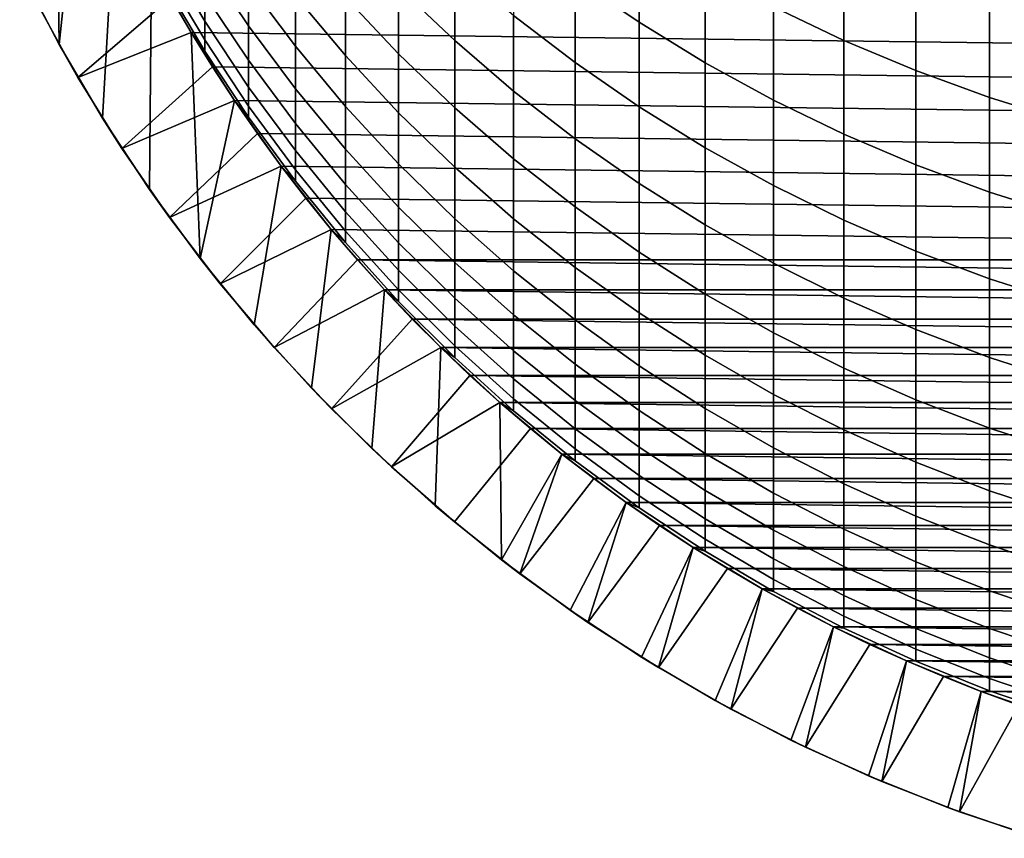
# Model space of a CAD drawing. Header units: metres. Extents: x -29 to 117, y -464 to 29.
# Tile 1 of 256: x -12.57 to -4.39, y -463.42 to -456.62. Entities that reach past the tile are written whole.
import ezdxf

# ---------------------------------------------------------------- set-up
doc = ezdxf.new("R2010")
doc.units = ezdxf.units.M
doc.layers.add('solid_24_501_056_XXX', color=7, linetype='CONTINUOUS')

msp = doc.modelspace()

# ---------------------------------------------------------------- linework, layer by layer
at = {"layer": 'solid_24_501_056_XXX'}
for points in [[(-12.569283, -456.202271, 283.947754), (-12.240947, -456.830872, 283.947754), (-12.278331, -454.307953, 283.947754), (-12.481971, -453.670044, 283.947754)], [(-12.240947, -456.830872, 283.947754), (-12.042194, -454.934296, 283.947754), (-12.278331, -454.307953, 283.947754)], [(-12.240947, -456.830872, 283.947754), (-11.880907, -457.442474, 283.947754), (-11.774165, -455.547607, 283.947754), (-12.042194, -454.934296, 283.947754)], [(-11.880907, -457.442474, 283.947754), (-11.490692, -458.034546, 283.947754), (-11.474787, -456.146576, 283.947754), (-11.774165, -455.547607, 283.947754)], [(-7.957378, -456.283875, 310.375183), (-7.426487, -456.645264, 310.521362), (-7.426487, -455.880829, 312.319885), (-7.957378, -455.52478, 312.161133)], [(-9.422306, -456.352997, 306.319916), (-8.95657, -456.795929, 306.463837), (-8.95657, -456.173828, 308.270172), (-9.422306, -455.736206, 308.110809)], [(-6.308926, -456.517029, 312.603577), (-5.725124, -456.795563, 312.727783), (-5.725124, -455.953583, 314.530243), (-6.308926, -455.679596, 314.396362)], [(-11.032375, -456.132629, 298.613861), (-10.669925, -456.674316, 298.708923), (-10.669925, -456.324463, 300.515778), (-11.032375, -455.786438, 300.401764)], [(-11.366506, -456.071198, 294.948517), (-11.032375, -456.635773, 295.007141), (-11.032375, -456.415863, 296.814941), (-11.366506, -455.853699, 296.736511)], [(-9.863855, -456.436737, 304.373871), (-9.422306, -456.906555, 304.508484), (-9.422306, -456.352997, 306.319916), (-9.863855, -455.888184, 306.168915)], [(-8.467842, -456.588715, 308.421265), (-7.957378, -456.979828, 308.56369), (-7.957378, -456.283875, 310.375183), (-8.467842, -455.89801, 310.219116)], [(-7.426487, -456.645264, 310.521362), (-6.876532, -456.981293, 310.657257), (-6.876532, -456.211853, 312.467499), (-7.426487, -455.880829, 312.319885)], [(-10.669925, -456.324463, 300.515778), (-10.280085, -456.843811, 300.625824), (-10.280085, -456.426575, 302.437439), (-10.669925, -455.911407, 302.309235)], [(-10.280085, -456.426575, 302.437439), (-9.863855, -456.921936, 302.56073), (-9.863855, -456.436737, 304.373871), (-10.280085, -455.946014, 304.233307)], [(-5.725124, -456.795563, 312.727783), (-5.126626, -457.046692, 312.839783), (-5.126626, -456.200623, 314.651001), (-5.725124, -455.953583, 314.530243)], [(-11.366506, -456.2258, 293.153992), (-11.032375, -456.792084, 293.19278), (-11.032375, -456.635773, 295.007141), (-11.366506, -456.071198, 294.948517)], [(-12.085937, -457.102936, 255.525116), (-12.421401, -456.495056, 255.525116), (-11.474858, -456.146393, 254.947769), (-11.313609, -456.440094, 254.947769)], [(-11.490692, -458.034546, 283.947754), (-11.070981, -458.60614, 283.947754), (-11.145067, -456.729126, 283.947754), (-11.474787, -456.146576, 283.947754)], [(11.14504, -456.729218, 254.947769), (-11.313609, -456.440094, 254.947769), (-11.474858, -456.146393, 254.947769), (11.313609, -456.440094, 254.947769)], [(-11.474824, -456.146515, 289.647766), (-11.14509, -456.729126, 289.647766), (-11.032375, -456.884613, 291.374023), (-11.366506, -456.317322, 291.355133)], [(-11.474787, -456.146576, 283.947754), (-11.145067, -456.729126, 283.947754), (-11.14509, -456.729126, 289.647766), (-11.474824, -456.146515, 289.647766)], [(-11.032375, -456.415863, 296.814941), (-10.669925, -456.960541, 296.8909), (-10.669925, -456.674316, 298.708923), (-11.032375, -456.132629, 298.613861)], [(-12.085937, -457.102936, 255.525116), (-12.240947, -456.830872, 283.947754), (-12.569283, -456.202271, 283.947754), (-12.421401, -456.495056, 255.525116)], [(-11.366506, -456.317322, 291.355133), (-11.032375, -456.884613, 291.374023), (-11.032375, -456.792084, 293.19278), (-11.366506, -456.2258, 293.153992)], [(-8.95657, -456.795929, 306.463837), (-8.467842, -457.215881, 306.60025), (-8.467842, -456.588715, 308.421265), (-8.95657, -456.173828, 308.270172)], [(-6.876532, -456.981293, 310.657257), (-6.308926, -457.291046, 310.782532), (-6.308926, -456.517029, 312.603577), (-6.876532, -456.211853, 312.467499)], [(-5.126626, -457.046692, 312.839783), (-4.514968, -457.269836, 312.93927), (-4.514968, -456.420166, 314.75827), (-5.126626, -456.200623, 314.651001)], [(-7.957378, -456.979828, 308.56369), (-7.426487, -457.34613, 308.697083), (-7.426487, -456.645264, 310.521362), (-7.957378, -456.283875, 310.375183)], [(-10.669925, -456.674316, 298.708923), (-10.280085, -457.197205, 298.80069), (-10.280085, -456.843811, 300.625824), (-10.669925, -456.324463, 300.515778)], [(-9.422306, -456.906555, 304.508484), (-8.95657, -457.354279, 304.636749), (-8.95657, -456.795929, 306.463837), (-9.422306, -456.352997, 306.319916)], [(-12.085937, -457.102936, 255.525116), (-11.313609, -456.440094, 254.947769), (-11.14504, -456.729218, 254.947769)], [(10.969079, -457.013855, 254.947769), (-11.14504, -456.729218, 254.947769), (-11.313609, -456.440094, 254.947769), (11.14504, -456.729218, 254.947769)], [(-11.032375, -456.635773, 295.007141), (-10.669925, -457.18277, 295.063965), (-10.669925, -456.960541, 296.8909), (-11.032375, -456.415863, 296.814941)], [(-10.280085, -456.843811, 300.625824), (-9.863855, -457.343201, 300.731628), (-9.863855, -456.921936, 302.56073), (-10.280085, -456.426575, 302.437439)], [(-9.863855, -456.921936, 302.56073), (-9.422306, -457.396179, 302.678741), (-9.422306, -456.906555, 304.508484), (-9.863855, -456.436737, 304.373871)], [(-4.514968, -457.269836, 312.93927), (-3.891721, -457.464417, 313.026031), (-3.891721, -456.611542, 314.851807), (-4.514968, -456.420166, 314.75827)], [(-6.308926, -457.291046, 310.782532), (-5.725124, -457.57373, 310.896881), (-5.725124, -456.795563, 312.727783), (-6.308926, -456.517029, 312.603577)], [(-11.032375, -456.792084, 293.19278), (-10.669925, -457.340759, 293.230347), (-10.669925, -457.18277, 295.063965), (-11.032375, -456.635773, 295.007141)], [(-8.467842, -457.215881, 306.60025), (-7.957378, -457.611755, 306.728882), (-7.957378, -456.979828, 308.56369), (-8.467842, -456.588715, 308.421265)], [(-10.669925, -456.960541, 296.8909), (-10.280085, -457.486328, 296.964264), (-10.280085, -457.197205, 298.80069), (-10.669925, -456.674316, 298.708923)], [(-7.426487, -457.34613, 308.697083), (-6.876532, -457.686707, 308.821106), (-6.876532, -456.981293, 310.657257), (-7.426487, -456.645264, 310.521362)], [(-11.720599, -457.693665, 255.525116), (-12.085937, -457.102936, 255.525116), (-11.14504, -456.729218, 254.947769), (-10.969079, -457.013855, 254.947769)], [(-11.14509, -456.729126, 289.647766), (-10.785801, -457.293976, 289.647766), (-10.669925, -457.434265, 291.392334), (-11.032375, -456.884613, 291.374023)], [(-11.145067, -456.729126, 283.947754), (-10.785849, -457.293884, 283.947754), (-10.785801, -457.293976, 289.647766), (-11.14509, -456.729126, 289.647766)], [(-11.070981, -458.60614, 283.947754), (-10.785849, -457.293884, 283.947754), (-11.145067, -456.729126, 283.947754)], [(10.785798, -457.293976, 254.947769), (-10.969079, -457.013855, 254.947769), (-11.14504, -456.729218, 254.947769), (10.969079, -457.013855, 254.947769)], [(-11.032375, -456.884613, 291.374023), (-10.669925, -457.434265, 291.392334), (-10.669925, -457.340759, 293.230347), (-11.032375, -456.792084, 293.19278)], [(-8.95657, -457.354279, 304.636749), (-8.467842, -457.778748, 304.758362), (-8.467842, -457.215881, 306.60025), (-8.95657, -456.795929, 306.463837)], [(-5.725124, -457.57373, 310.896881), (-5.126626, -457.828674, 311), (-5.126626, -457.046692, 312.839783), (-5.725124, -456.795563, 312.727783)], [(-11.720599, -457.693665, 255.525116), (-11.880907, -457.442474, 283.947754), (-12.240947, -456.830872, 283.947754), (-12.085937, -457.102936, 255.525116)], [(-10.280085, -457.197205, 298.80069), (-9.863855, -457.700012, 298.888916), (-9.863855, -457.343201, 300.731628), (-10.280085, -456.843811, 300.625824)], [(-10.669925, -457.18277, 295.063965), (-10.280085, -457.710815, 295.118805), (-10.280085, -457.486328, 296.964264), (-10.669925, -456.960541, 296.8909)], [(-9.863855, -457.343201, 300.731628), (-9.422306, -457.82132, 300.832947), (-9.422306, -457.396179, 302.678741), (-9.863855, -456.921936, 302.56073)], [(-9.422306, -457.396179, 302.678741), (-8.95657, -457.848145, 302.791229), (-8.95657, -457.354279, 304.636749), (-9.422306, -456.906555, 304.508484)], [(-11.720599, -457.693665, 255.525116), (-10.969079, -457.013855, 254.947769), (-10.785798, -457.293976, 254.947769)], [(10.595473, -457.569122, 254.947769), (-10.785798, -457.293976, 254.947769), (-10.969079, -457.013855, 254.947769), (10.785798, -457.293976, 254.947769)], [(-7.957378, -457.611755, 306.728882), (-7.426487, -457.982513, 306.849335), (-7.426487, -457.34613, 308.697083), (-7.957378, -456.979828, 308.56369)], [(-6.876532, -457.686707, 308.821106), (-6.308926, -458.000641, 308.935425), (-6.308926, -457.291046, 310.782532), (-6.876532, -456.981293, 310.657257)], [(-5.126626, -457.828674, 311), (-4.514968, -458.055176, 311.091583), (-4.514968, -457.269836, 312.93927), (-5.126626, -457.046692, 312.839783)], [(-10.669925, -457.340759, 293.230347), (-10.280085, -457.870392, 293.266632), (-10.280085, -457.710815, 295.118805), (-10.669925, -457.18277, 295.063965)], [(-10.280085, -457.486328, 296.964264), (-9.863855, -457.991913, 297.03479), (-9.863855, -457.700012, 298.888916), (-10.280085, -457.197205, 298.80069)], [(-8.467842, -457.778748, 304.758362), (-7.957378, -458.178894, 304.873016), (-7.957378, -457.611755, 306.728882), (-8.467842, -457.215881, 306.60025)], [(-11.326516, -458.265411, 255.525116), (-11.720599, -457.693665, 255.525116), (-10.785798, -457.293976, 254.947769), (-10.595473, -457.569122, 254.947769)], [(-11.070981, -458.60614, 283.947754), (-10.622479, -459.156158, 283.947754), (-10.397867, -457.839661, 283.947754), (-10.785849, -457.293884, 283.947754)], [(-10.785849, -457.293884, 283.947754), (-10.397867, -457.839661, 283.947754), (-10.39791, -457.8396, 289.647766), (-10.785801, -457.293976, 289.647766)], [(-10.785801, -457.293976, 289.647766), (-10.39791, -457.8396, 289.647766), (-10.280085, -457.964874, 291.410004), (-10.669925, -457.434265, 291.392334)], [(10.397946, -457.839508, 254.947769), (-10.595473, -457.569122, 254.947769), (-10.785798, -457.293976, 254.947769), (10.595473, -457.569122, 254.947769)], [(-6.308926, -458.000641, 308.935425), (-5.725124, -458.287201, 309.039795), (-5.725124, -457.57373, 310.896881), (-6.308926, -457.291046, 310.782532)], [(-4.514968, -458.055176, 311.091583), (-3.891721, -458.252655, 311.171478), (-3.891721, -457.464417, 313.026031), (-4.514968, -457.269836, 312.93927)], [(-10.669925, -457.434265, 291.392334), (-10.280085, -457.964874, 291.410004), (-10.280085, -457.870392, 293.266632), (-10.669925, -457.340759, 293.230347)], [(-9.863855, -457.700012, 298.888916), (-9.422306, -458.181366, 298.973389), (-9.422306, -457.82132, 300.832947), (-9.863855, -457.343201, 300.731628)], [(-8.95657, -457.848145, 302.791229), (-8.467842, -458.276611, 302.897858), (-8.467842, -457.778748, 304.758362), (-8.95657, -457.354279, 304.636749)], [(-7.426487, -457.982513, 306.849335), (-6.876532, -458.327209, 306.961334), (-6.876532, -457.686707, 308.821106), (-7.426487, -457.34613, 308.697083)], [(-11.326516, -458.265411, 255.525116), (-11.490692, -458.034546, 283.947754), (-11.880907, -457.442474, 283.947754), (-11.720599, -457.693665, 255.525116)], [(-9.422306, -457.82132, 300.832947), (-8.95657, -458.276917, 300.929504), (-8.95657, -457.848145, 302.791229), (-9.422306, -457.396179, 302.678741)], [(-10.280085, -457.710815, 295.118805), (-9.863855, -458.218567, 295.17157), (-9.863855, -457.991913, 297.03479), (-10.280085, -457.486328, 296.964264)], [(-11.326516, -458.265411, 255.525116), (-10.595473, -457.569122, 254.947769), (-10.397946, -457.839508, 254.947769)], [(10.193433, -458.104858, 254.947769), (-10.397946, -457.839508, 254.947769), (-10.595473, -457.569122, 254.947769), (10.397946, -457.839508, 254.947769)], [(-7.957378, -458.178894, 304.873016), (-7.426487, -458.55365, 304.980377), (-7.426487, -457.982513, 306.849335), (-7.957378, -457.611755, 306.728882)], [(-5.725124, -458.287201, 309.039795), (-5.126626, -458.545593, 309.133881), (-5.126626, -457.828674, 311), (-5.725124, -457.57373, 310.896881)], [(-9.863855, -457.991913, 297.03479), (-9.422306, -458.475952, 297.102295), (-9.422306, -458.181366, 298.973389), (-9.863855, -457.700012, 298.888916)], [(-6.876532, -458.327209, 306.961334), (-6.308926, -458.644989, 307.064575), (-6.308926, -458.000641, 308.935425), (-6.876532, -457.686707, 308.821106)], [(-10.280085, -457.870392, 293.266632), (-9.863855, -458.379669, 293.301514), (-9.863855, -458.218567, 295.17157), (-10.280085, -457.710815, 295.118805)], [(-8.467842, -458.276611, 302.897858), (-7.957378, -458.680542, 302.998383), (-7.957378, -458.178894, 304.873016), (-8.467842, -457.778748, 304.758362)], [(-10.90467, -458.816803, 255.525116), (-11.326516, -458.265411, 255.525116), (-10.397946, -457.839508, 254.947769), (-10.193433, -458.104858, 254.947769)], [(-10.622479, -459.156158, 283.947754), (-10.147079, -459.682373, 283.947754), (-9.982415, -458.364532, 283.947754), (-10.397867, -457.839661, 283.947754)], [(9.98239, -458.364594, 254.947769), (-10.193433, -458.104858, 254.947769), (-10.397946, -457.839508, 254.947769), (10.193433, -458.104858, 254.947769)], [(-10.39791, -457.8396, 289.647766), (-9.982446, -458.364532, 289.647766), (-9.863855, -458.475037, 291.426971), (-10.280085, -457.964874, 291.410004)], [(-10.397867, -457.839661, 283.947754), (-9.982415, -458.364532, 283.947754), (-9.982446, -458.364532, 289.647766), (-10.39791, -457.8396, 289.647766)], [(-10.280085, -457.964874, 291.410004), (-9.863855, -458.475037, 291.426971), (-9.863855, -458.379669, 293.301514), (-10.280085, -457.870392, 293.266632)], [(-9.422306, -458.181366, 298.973389), (-8.95657, -458.640106, 299.053864), (-8.95657, -458.276917, 300.929504), (-9.422306, -457.82132, 300.832947)], [(-8.95657, -458.276917, 300.929504), (-8.467842, -458.708893, 301.021027), (-8.467842, -458.276611, 302.897858), (-8.95657, -457.848145, 302.791229)], [(-5.126626, -458.545593, 309.133881), (-4.514968, -458.775177, 309.217499), (-4.514968, -458.055176, 311.091583), (-5.126626, -457.828674, 311)], [(-9.863855, -458.218567, 295.17157), (-9.422306, -458.704681, 295.222046), (-9.422306, -458.475952, 297.102295), (-9.863855, -457.991913, 297.03479)], [(-7.426487, -458.55365, 304.980377), (-6.876532, -458.902069, 305.0802), (-6.876532, -458.327209, 306.961334), (-7.426487, -457.982513, 306.849335)], [(-6.308926, -458.644989, 307.064575), (-5.725124, -458.935028, 307.158783), (-5.725124, -458.287201, 309.039795), (-6.308926, -458.000641, 308.935425)], [(-10.90467, -458.816803, 255.525116), (-11.070981, -458.60614, 283.947754), (-11.490692, -458.034546, 283.947754), (-11.326516, -458.265411, 255.525116)], [(-10.90467, -458.816803, 255.525116), (-10.193433, -458.104858, 254.947769), (-9.98239, -458.364594, 254.947769)], [(9.7647, -458.618805, 254.947769), (-9.98239, -458.364594, 254.947769), (-10.193433, -458.104858, 254.947769), (9.98239, -458.364594, 254.947769)], [(-4.514968, -458.775177, 309.217499), (-3.891721, -458.975342, 309.290375), (-3.891721, -458.252655, 311.171478), (-4.514968, -458.055176, 311.091583)], [(-9.422306, -458.475952, 297.102295), (-8.95657, -458.937225, 297.166656), (-8.95657, -458.640106, 299.053864), (-9.422306, -458.181366, 298.973389)], [(-7.957378, -458.680542, 302.998383), (-7.426487, -459.058838, 303.092529), (-7.426487, -458.55365, 304.980377), (-7.957378, -458.178894, 304.873016)], [(-9.863855, -458.379669, 293.301514), (-9.422306, -458.867249, 293.33493), (-9.422306, -458.704681, 295.222046), (-9.863855, -458.218567, 295.17157)], [(-8.95657, -458.640106, 299.053864), (-8.467842, -459.075012, 299.130188), (-8.467842, -458.708893, 301.021027), (-8.95657, -458.276917, 300.929504)], [(-8.467842, -458.708893, 301.021027), (-7.957378, -459.116058, 301.10733), (-7.957378, -458.680542, 302.998383), (-8.467842, -458.276611, 302.897858)], [(-6.876532, -458.902069, 305.0802), (-6.308926, -459.223297, 305.172241), (-6.308926, -458.644989, 307.064575), (-6.876532, -458.327209, 306.961334)], [(-5.725124, -458.935028, 307.158783), (-5.126626, -459.196564, 307.243774), (-5.126626, -458.545593, 309.133881), (-5.725124, -458.287201, 309.039795)], [(-10.45577, -459.346863, 255.525116), (-10.90467, -458.816803, 255.525116), (-9.98239, -458.364594, 254.947769), (-9.7647, -458.618805, 254.947769)], [(-10.147079, -459.682373, 283.947754), (-9.645639, -460.183807, 283.947754), (-9.540568, -458.867279, 283.947754), (-9.982415, -458.364532, 283.947754)], [(-9.982446, -458.364532, 289.647766), (-9.54051, -458.867371, 289.647766), (-9.422306, -458.963501, 291.443237), (-9.863855, -458.475037, 291.426971)], [(-9.982415, -458.364532, 283.947754), (-9.540568, -458.867279, 283.947754), (-9.54051, -458.867371, 289.647766), (-9.982446, -458.364532, 289.647766)], [(9.7647, -458.618805, 254.947769), (-9.7647, -458.618805, 254.947769), (-9.98239, -458.364594, 254.947769)], [(-9.863855, -458.475037, 291.426971), (-9.422306, -458.963501, 291.443237), (-9.422306, -458.867249, 293.33493), (-9.863855, -458.379669, 293.301514)], [(-9.422306, -458.704681, 295.222046), (-8.95657, -459.167908, 295.270172), (-8.95657, -458.937225, 297.166656), (-9.422306, -458.475952, 297.102295)], [(-10.45577, -459.346863, 255.525116), (-10.622479, -459.156158, 283.947754), (-11.070981, -458.60614, 283.947754), (-10.90467, -458.816803, 255.525116)], [(-7.426487, -459.058838, 303.092529), (-6.876532, -459.410553, 303.180084), (-6.876532, -458.902069, 305.0802), (-7.426487, -458.55365, 304.980377)], [(-5.126626, -459.196564, 307.243774), (-4.514968, -459.428925, 307.319275), (-4.514968, -458.775177, 309.217499), (-5.126626, -458.545593, 309.133881)], [(-10.45577, -459.346863, 255.525116), (-9.7647, -458.618805, 254.947769), (-9.540484, -458.867401, 254.947769)], [(9.540484, -458.867401, 254.947769), (-9.540484, -458.867401, 254.947769), (-9.7647, -458.618805, 254.947769)], [(9.7647, -458.618805, 254.947769), (9.540484, -458.867401, 254.947769), (-9.7647, -458.618805, 254.947769)], [(-8.95657, -458.937225, 297.166656), (-8.467842, -459.374542, 297.227661), (-8.467842, -459.075012, 299.130188), (-8.95657, -458.640106, 299.053864)], [(-7.957378, -459.116058, 301.10733), (-7.426487, -459.497437, 301.188141), (-7.426487, -459.058838, 303.092529), (-7.957378, -458.680542, 302.998383)], [(-6.308926, -459.223297, 305.172241), (-5.725124, -459.516449, 305.256226), (-5.725124, -458.935028, 307.158783), (-6.308926, -458.644989, 307.064575)], [(-9.422306, -458.867249, 293.33493), (-8.95657, -459.331909, 293.36673), (-8.95657, -459.167908, 295.270172), (-9.422306, -458.704681, 295.222046)], [(-8.467842, -459.075012, 299.130188), (-7.957378, -459.484955, 299.202118), (-7.957378, -459.116058, 301.10733), (-8.467842, -458.708893, 301.021027)], [(-4.514968, -459.428925, 307.319275), (-3.891721, -459.631531, 307.385071), (-3.891721, -458.975342, 309.290375), (-4.514968, -458.775177, 309.217499)], [(-9.981249, -459.853882, 255.525116), (-10.45577, -459.346863, 255.525116), (-9.540484, -458.867401, 254.947769), (-9.310086, -459.109985, 254.947769)], [(-9.645639, -460.183807, 283.947754), (-9.119111, -460.659515, 283.947754), (-9.07323, -459.346832, 283.947754), (-9.540568, -458.867279, 283.947754)], [(-9.540568, -458.867279, 283.947754), (-9.07323, -459.346832, 283.947754), (-9.073274, -459.346802, 289.647766), (-9.54051, -458.867371, 289.647766)], [(-9.54051, -458.867371, 289.647766), (-9.073274, -459.346802, 289.647766), (-8.95657, -459.428986, 291.45874), (-9.422306, -458.963501, 291.443237)], [(9.310086, -459.109985, 254.947769), (-9.310086, -459.109985, 254.947769), (-9.540484, -458.867401, 254.947769)], [(9.540484, -458.867401, 254.947769), (9.310086, -459.109985, 254.947769), (-9.540484, -458.867401, 254.947769)], [(-9.422306, -458.963501, 291.443237), (-8.95657, -459.428986, 291.45874), (-8.95657, -459.331909, 293.36673), (-9.422306, -458.867249, 293.33493)], [(-6.876532, -459.410553, 303.180084), (-6.308926, -459.734802, 303.260773), (-6.308926, -459.223297, 305.172241), (-6.876532, -458.902069, 305.0802)], [(-8.95657, -459.167908, 295.270172), (-8.467842, -459.607086, 295.315765), (-8.467842, -459.374542, 297.227661), (-8.95657, -458.937225, 297.166656)], [(-5.725124, -459.516449, 305.256226), (-5.126626, -459.780792, 305.33197), (-5.126626, -459.196564, 307.243774), (-5.725124, -458.935028, 307.158783)], [(-8.467842, -459.374542, 297.227661), (-7.957378, -459.786774, 297.285156), (-7.957378, -459.484955, 299.202118), (-8.467842, -459.075012, 299.130188)], [(-7.426487, -459.497437, 301.188141), (-6.876532, -459.85202, 301.263275), (-6.876532, -459.410553, 303.180084), (-7.426487, -459.058838, 303.092529)], [(-9.981249, -459.853882, 255.525116), (-10.147079, -459.682373, 283.947754), (-10.622479, -459.156158, 283.947754), (-10.45577, -459.346863, 255.525116)], [(-9.981249, -459.853882, 255.525116), (-9.310086, -459.109985, 254.947769), (-9.073308, -459.346741, 254.947769)], [(9.073308, -459.346741, 254.947769), (-9.073308, -459.346741, 254.947769), (-9.310086, -459.109985, 254.947769)], [(9.310086, -459.109985, 254.947769), (9.073308, -459.346741, 254.947769), (-9.310086, -459.109985, 254.947769)], [(-8.95657, -459.331909, 293.36673), (-8.467842, -459.77243, 293.396912), (-8.467842, -459.607086, 295.315765), (-8.95657, -459.167908, 295.270172)], [(-7.957378, -459.484955, 299.202118), (-7.426487, -459.868927, 299.269501), (-7.426487, -459.497437, 301.188141), (-7.957378, -459.116058, 301.10733)], [(-6.308926, -459.734802, 303.260773), (-5.725124, -460.030701, 303.334412), (-5.725124, -459.516449, 305.256226), (-6.308926, -459.223297, 305.172241)], [(-5.126626, -459.780792, 305.33197), (-4.514968, -460.015686, 305.399261), (-4.514968, -459.428925, 307.319275), (-5.126626, -459.196564, 307.243774)], [(-8.95657, -459.428986, 291.45874), (-8.467842, -459.87027, 291.47345), (-8.467842, -459.77243, 293.396912), (-8.95657, -459.331909, 293.36673)], [(-9.482302, -460.336609, 255.525116), (-9.981249, -459.853882, 255.525116), (-9.073308, -459.346741, 254.947769), (-8.830424, -459.577423, 254.947769)], [(-9.119111, -460.659515, 283.947754), (-8.569472, -461.107666, 283.947754), (-8.581939, -459.801544, 283.947754), (-9.07323, -459.346832, 283.947754)], [(8.830424, -459.577423, 254.947769), (-8.830424, -459.577423, 254.947769), (-9.073308, -459.346741, 254.947769)], [(9.073308, -459.346741, 254.947769), (8.830424, -459.577423, 254.947769), (-9.073308, -459.346741, 254.947769)], [(-9.073274, -459.346802, 289.647766), (-8.581978, -459.801514, 289.647766), (-8.467842, -459.87027, 291.47345), (-8.95657, -459.428986, 291.45874)], [(-9.07323, -459.346832, 283.947754), (-8.581939, -459.801544, 283.947754), (-8.581978, -459.801514, 289.647766), (-9.073274, -459.346802, 289.647766)], [(-8.467842, -459.607086, 295.315765), (-7.957378, -460.021088, 295.358765), (-7.957378, -459.786774, 297.285156), (-8.467842, -459.374542, 297.227661)], [(-6.876532, -459.85202, 301.263275), (-6.308926, -460.178894, 301.33255), (-6.308926, -459.734802, 303.260773), (-6.876532, -459.410553, 303.180084)], [(-7.957378, -459.786774, 297.285156), (-7.426487, -460.172882, 297.33902), (-7.426487, -459.868927, 299.269501), (-7.957378, -459.484955, 299.202118)], [(-7.426487, -459.868927, 299.269501), (-6.876532, -460.225952, 299.332153), (-6.876532, -459.85202, 301.263275), (-7.426487, -459.497437, 301.188141)], [(-4.514968, -460.015686, 305.399261), (-3.891721, -460.220459, 305.457916), (-3.891721, -459.631531, 307.385071), (-4.514968, -459.428925, 307.319275)], [(-9.482302, -460.336609, 255.525116), (-8.830424, -459.577423, 254.947769), (-8.581944, -459.801544, 254.947769)], [(8.581944, -459.801544, 254.947769), (-8.581944, -459.801544, 254.947769), (-8.830424, -459.577423, 254.947769)], [(8.830424, -459.577423, 254.947769), (8.581944, -459.801544, 254.947769), (-8.830424, -459.577423, 254.947769)], [(-5.725124, -460.030701, 303.334412), (-5.126626, -460.297577, 303.400848), (-5.126626, -459.780792, 305.33197), (-5.725124, -459.516449, 305.256226)], [(-8.467842, -459.77243, 293.396912), (-7.957378, -460.187683, 293.425354), (-7.957378, -460.021088, 295.358765), (-8.467842, -459.607086, 295.315765)], [(-9.482302, -460.336609, 255.525116), (-9.645639, -460.183807, 283.947754), (-10.147079, -459.682373, 283.947754), (-9.981249, -459.853882, 255.525116)], [(-6.308926, -460.178894, 301.33255), (-5.725124, -460.477234, 301.395752), (-5.725124, -460.030701, 303.334412), (-6.308926, -459.734802, 303.260773)], [(-8.959836, -460.794189, 255.525116), (-9.482302, -460.336609, 255.525116), (-8.581944, -459.801544, 254.947769), (-8.327691, -460.019257, 254.947769)], [(-8.581978, -459.801514, 289.647766), (-8.067924, -460.230377, 289.647766), (-7.957378, -460.286285, 291.487274), (-8.467842, -459.87027, 291.47345)], [(-8.581939, -459.801544, 283.947754), (-8.067989, -460.230316, 283.947754), (-8.067924, -460.230377, 289.647766), (-8.581978, -459.801514, 289.647766)], [(8.327691, -460.019257, 254.947769), (-8.327691, -460.019257, 254.947769), (-8.581944, -459.801544, 254.947769)], [(8.581944, -459.801544, 254.947769), (8.327691, -460.019257, 254.947769), (-8.581944, -459.801544, 254.947769)], [(-8.569472, -461.107666, 283.947754), (-8.067989, -460.230316, 283.947754), (-8.581939, -459.801544, 283.947754)], [(-8.467842, -459.87027, 291.47345), (-7.957378, -460.286285, 291.487274), (-7.957378, -460.187683, 293.425354), (-8.467842, -459.77243, 293.396912)], [(-7.957378, -460.021088, 295.358765), (-7.426487, -460.408844, 295.399048), (-7.426487, -460.172882, 297.33902), (-7.957378, -459.786774, 297.285156)], [(-5.126626, -460.297577, 303.400848), (-4.514968, -460.534668, 303.459839), (-4.514968, -460.015686, 305.399261), (-5.126626, -459.780792, 305.33197)], [(-7.426487, -460.172882, 297.33902), (-6.876532, -460.53183, 297.389099), (-6.876532, -460.225952, 299.332153), (-7.426487, -459.868927, 299.269501)], [(-6.876532, -460.225952, 299.332153), (-6.308926, -460.555054, 299.389893), (-6.308926, -460.178894, 301.33255), (-6.876532, -459.85202, 301.263275)], [(-8.41537, -461.225281, 255.525116), (-8.959836, -460.794189, 255.525116), (-8.327691, -460.019257, 254.947769), (-8.067863, -460.230408, 254.947769)], [(8.067863, -460.230408, 254.947769), (-8.067863, -460.230408, 254.947769), (-8.327691, -460.019257, 254.947769)], [(8.327691, -460.019257, 254.947769), (8.067863, -460.230408, 254.947769), (-8.327691, -460.019257, 254.947769)], [(-7.957378, -460.187683, 293.425354), (-7.426487, -460.576599, 293.451996), (-7.426487, -460.408844, 295.399048), (-7.957378, -460.021088, 295.358765)], [(-5.725124, -460.477234, 301.395752), (-5.126626, -460.746246, 301.452759), (-5.126626, -460.297577, 303.400848), (-5.725124, -460.030701, 303.334412)], [(-4.514968, -460.534668, 303.459839), (-3.891721, -460.741394, 303.511292), (-3.891721, -460.220459, 305.457916), (-4.514968, -460.015686, 305.399261)], [(-8.959836, -460.794189, 255.525116), (-9.119111, -460.659515, 283.947754), (-9.645639, -460.183807, 283.947754), (-9.482302, -460.336609, 255.525116)], [(-8.569472, -461.107666, 283.947754), (-7.997797, -461.527466, 283.947754), (-7.532432, -460.632202, 283.947754), (-8.067989, -460.230316, 283.947754)], [(-8.41537, -461.225281, 255.525116), (-8.067863, -460.230408, 254.947769), (-7.802878, -460.434662, 254.947769)], [(-8.067989, -460.230316, 283.947754), (-7.532432, -460.632202, 283.947754), (-7.532474, -460.632172, 289.647766), (-8.067924, -460.230377, 289.647766)], [(-8.067924, -460.230377, 289.647766), (-7.532474, -460.632172, 289.647766), (-7.426487, -460.675903, 291.500275), (-7.957378, -460.286285, 291.487274)], [(7.802878, -460.434662, 254.947769), (-7.802878, -460.434662, 254.947769), (-8.067863, -460.230408, 254.947769)], [(8.067863, -460.230408, 254.947769), (7.802878, -460.434662, 254.947769), (-8.067863, -460.230408, 254.947769)], [(-7.957378, -460.286285, 291.487274), (-7.426487, -460.675903, 291.500275), (-7.426487, -460.576599, 293.451996), (-7.957378, -460.187683, 293.425354)], [(-7.426487, -460.408844, 295.399048), (-6.876532, -460.769379, 295.436493), (-6.876532, -460.53183, 297.389099), (-7.426487, -460.172882, 297.33902)], [(-6.876532, -460.53183, 297.389099), (-6.308926, -460.862762, 297.435242), (-6.308926, -460.555054, 299.389893), (-6.876532, -460.225952, 299.332153)], [(-6.308926, -460.555054, 299.389893), (-5.725124, -460.855408, 299.442596), (-5.725124, -460.477234, 301.395752), (-6.308926, -460.178894, 301.33255)], [(-5.126626, -460.746246, 301.452759), (-4.514968, -460.98526, 301.503418), (-4.514968, -460.534668, 303.459839), (-5.126626, -460.297577, 303.400848)], [(-7.850282, -461.628754, 255.525116), (-8.41537, -461.225281, 255.525116), (-7.802878, -460.434662, 254.947769), (-7.532511, -460.632141, 254.947769)], [(7.532511, -460.632141, 254.947769), (-7.532511, -460.632141, 254.947769), (-7.802878, -460.434662, 254.947769)], [(7.802878, -460.434662, 254.947769), (7.532511, -460.632141, 254.947769), (-7.802878, -460.434662, 254.947769)], [(-7.426487, -460.576599, 293.451996), (-6.876532, -460.938202, 293.476776), (-6.876532, -460.769379, 295.436493), (-7.426487, -460.408844, 295.399048)], [(-5.725124, -460.855408, 299.442596), (-5.126626, -461.126251, 299.490143), (-5.126626, -460.746246, 301.452759), (-5.725124, -460.477234, 301.395752)], [(-6.876532, -460.769379, 295.436493), (-6.308926, -461.101715, 295.471008), (-6.308926, -460.862762, 297.435242), (-6.876532, -460.53183, 297.389099)], [(-6.308926, -460.862762, 297.435242), (-5.725124, -461.164795, 297.477386), (-5.725124, -460.855408, 299.442596), (-6.308926, -460.555054, 299.389893)], [(-4.514968, -460.98526, 301.503418), (-3.891721, -461.193665, 301.547577), (-3.891721, -460.741394, 303.511292), (-4.514968, -460.534668, 303.459839)], [(-7.997797, -461.527466, 283.947754), (-7.40548, -461.917847, 283.947754), (-6.977004, -461.00592, 283.947754), (-7.532432, -460.632202, 283.947754)], [(-7.850282, -461.628754, 255.525116), (-7.532511, -460.632141, 254.947769), (-7.257071, -460.822662, 254.947769)], [(7.257071, -460.822662, 254.947769), (-7.257071, -460.822662, 254.947769), (-7.532511, -460.632141, 254.947769)], [(7.532511, -460.632141, 254.947769), (7.257071, -460.822662, 254.947769), (-7.532511, -460.632141, 254.947769)], [(-7.532474, -460.632172, 289.647766), (-6.97705, -461.00589, 289.647766), (-6.876532, -461.038147, 291.512329), (-7.426487, -460.675903, 291.500275)], [(-7.532432, -460.632202, 283.947754), (-6.977004, -461.00592, 283.947754), (-6.97705, -461.00589, 289.647766), (-7.532474, -460.632172, 289.647766)], [(-7.426487, -460.675903, 291.500275), (-6.876532, -461.038147, 291.512329), (-6.876532, -460.938202, 293.476776), (-7.426487, -460.576599, 293.451996)], [(-8.41537, -461.225281, 255.525116), (-8.569472, -461.107666, 283.947754), (-9.119111, -460.659515, 283.947754), (-8.959836, -460.794189, 255.525116)], [(-6.876532, -460.938202, 293.476776), (-6.308926, -461.271545, 293.499603), (-6.308926, -461.101715, 295.471008), (-6.876532, -460.769379, 295.436493)], [(-5.126626, -461.126251, 299.490143), (-4.514968, -461.366913, 299.532349), (-4.514968, -460.98526, 301.503418), (-5.126626, -460.746246, 301.452759)], [(-7.265884, -462.003723, 255.525116), (-7.850282, -461.628754, 255.525116), (-7.257071, -460.822662, 254.947769), (-6.977079, -461.005859, 254.947769)], [(6.977079, -461.005859, 254.947769), (-6.977079, -461.005859, 254.947769), (-7.257071, -460.822662, 254.947769)], [(7.257071, -460.822662, 254.947769), (6.977079, -461.005859, 254.947769), (-7.257071, -460.822662, 254.947769)], [(-6.308926, -461.101715, 295.471008), (-5.725124, -461.405029, 295.502533), (-5.725124, -461.164795, 297.477386), (-6.308926, -460.862762, 297.435242)], [(-5.725124, -461.164795, 297.477386), (-5.126626, -461.437164, 297.515381), (-5.126626, -461.126251, 299.490143), (-5.725124, -460.855408, 299.442596)], [(-6.876532, -461.038147, 291.512329), (-6.308926, -461.372101, 291.523438), (-6.308926, -461.271545, 293.499603), (-6.876532, -460.938202, 293.476776)], [(-7.40548, -461.917847, 283.947754), (-6.794285, -462.277618, 283.947754), (-6.403197, -461.350464, 283.947754), (-6.977004, -461.00592, 283.947754)], [(-7.265884, -462.003723, 255.525116), (-6.977079, -461.005859, 254.947769), (-6.692296, -461.181885, 254.947769)], [(6.692296, -461.181885, 254.947769), (-6.692296, -461.181885, 254.947769), (-6.977079, -461.005859, 254.947769)], [(6.977079, -461.005859, 254.947769), (6.692296, -461.181885, 254.947769), (-6.977079, -461.005859, 254.947769)], [(-6.97705, -461.00589, 289.647766), (-6.403125, -461.350525, 289.647766), (-6.308926, -461.372101, 291.523438), (-6.876532, -461.038147, 291.512329)], [(-6.977004, -461.00592, 283.947754), (-6.403197, -461.350464, 283.947754), (-6.403125, -461.350525, 289.647766), (-6.97705, -461.00589, 289.647766)], [(-4.514968, -461.366913, 299.532349), (-3.891721, -461.576721, 299.569183), (-3.891721, -461.193665, 301.547577), (-4.514968, -460.98526, 301.503418)], [(-7.850282, -461.628754, 255.525116), (-7.997797, -461.527466, 283.947754), (-8.569472, -461.107666, 283.947754), (-8.41537, -461.225281, 255.525116)], [(-6.308926, -461.271545, 293.499603), (-5.725124, -461.575806, 293.520447), (-5.725124, -461.405029, 295.502533), (-6.308926, -461.101715, 295.471008)], [(-5.126626, -461.437164, 297.515381), (-4.514968, -461.679138, 297.549133), (-4.514968, -461.366913, 299.532349), (-5.126626, -461.126251, 299.490143)], [(-6.663524, -462.349304, 255.525116), (-7.265884, -462.003723, 255.525116), (-6.692296, -461.181885, 254.947769), (-6.403023, -461.350555, 254.947769)], [(6.403023, -461.350555, 254.947769), (-6.403023, -461.350555, 254.947769), (-6.692296, -461.181885, 254.947769)], [(6.692296, -461.181885, 254.947769), (6.403023, -461.350555, 254.947769), (-6.692296, -461.181885, 254.947769)], [(-5.725124, -461.405029, 295.502533), (-5.126626, -461.678558, 295.530945), (-5.126626, -461.437164, 297.515381), (-5.725124, -461.164795, 297.477386)], [(-6.308926, -461.372101, 291.523438), (-5.725124, -461.67688, 291.5336), (-5.725124, -461.575806, 293.520447), (-6.308926, -461.271545, 293.499603)], [(-6.794285, -462.277618, 283.947754), (-6.165477, -462.60611, 283.947754), (-5.812182, -461.665161, 283.947754), (-6.403197, -461.350464, 283.947754)], [(-6.663524, -462.349304, 255.525116), (-6.403023, -461.350555, 254.947769), (-6.109763, -461.511597, 254.947769)], [(-6.403197, -461.350464, 283.947754), (-5.812182, -461.665161, 283.947754), (-5.812219, -461.665131, 289.647766), (-6.403125, -461.350525, 289.647766)], [(-6.403125, -461.350525, 289.647766), (-5.812219, -461.665131, 289.647766), (-5.725124, -461.67688, 291.5336), (-6.308926, -461.372101, 291.523438)], [(6.109763, -461.511597, 254.947769), (-6.109763, -461.511597, 254.947769), (-6.403023, -461.350555, 254.947769)], [(6.403023, -461.350555, 254.947769), (6.109763, -461.511597, 254.947769), (-6.403023, -461.350555, 254.947769)], [(-4.514968, -461.679138, 297.549133), (-3.891721, -461.890137, 297.578583), (-3.891721, -461.576721, 299.569183), (-4.514968, -461.366913, 299.532349)], [(-5.725124, -461.575806, 293.520447), (-5.126626, -461.850128, 293.539246), (-5.126626, -461.678558, 295.530945), (-5.725124, -461.405029, 295.502533)], [(-5.126626, -461.678558, 295.530945), (-4.514968, -461.92157, 295.556183), (-4.514968, -461.679138, 297.549133), (-5.126626, -461.437164, 297.515381)], [(-7.265884, -462.003723, 255.525116), (-7.40548, -461.917847, 283.947754), (-7.997797, -461.527466, 283.947754), (-7.850282, -461.628754, 255.525116)], [(-6.044712, -462.664612, 255.525116), (-6.663524, -462.349304, 255.525116), (-6.109763, -461.511597, 254.947769), (-5.812266, -461.6651, 254.947769)], [(5.812266, -461.6651, 254.947769), (-5.812266, -461.6651, 254.947769), (-6.109763, -461.511597, 254.947769)], [(6.109763, -461.511597, 254.947769), (5.812266, -461.6651, 254.947769), (-6.109763, -461.511597, 254.947769)], [(-5.725124, -461.67688, 291.5336), (-5.126626, -461.951721, 291.542725), (-5.126626, -461.850128, 293.539246), (-5.725124, -461.575806, 293.520447)], [(-6.165477, -462.60611, 283.947754), (-5.520989, -462.902222, 283.947754), (-5.205845, -461.948944, 283.947754), (-5.812182, -461.665161, 283.947754)], [(-6.044712, -462.664612, 255.525116), (-5.812266, -461.6651, 254.947769), (-5.510857, -461.810944, 254.947769)], [(5.510857, -461.810944, 254.947769), (-5.510857, -461.810944, 254.947769), (-5.812266, -461.6651, 254.947769)], [(5.812266, -461.6651, 254.947769), (5.510857, -461.810944, 254.947769), (-5.812266, -461.6651, 254.947769)], [(-5.812219, -461.665131, 289.647766), (-5.205901, -461.948944, 289.647766), (-5.126626, -461.951721, 291.542725), (-5.725124, -461.67688, 291.5336)], [(-5.812182, -461.665161, 283.947754), (-5.205845, -461.948944, 283.947754), (-5.205901, -461.948944, 289.647766), (-5.812219, -461.665131, 289.647766)], [(-5.126626, -461.850128, 293.539246), (-4.514968, -462.093903, 293.555939), (-4.514968, -461.92157, 295.556183), (-5.126626, -461.678558, 295.530945)], [(-4.514968, -461.92157, 295.556183), (-3.891721, -462.133453, 295.578186), (-3.891721, -461.890137, 297.578583), (-4.514968, -461.679138, 297.549133)], [(-5.411264, -462.948761, 255.525116), (-6.044712, -462.664612, 255.525116), (-5.510857, -461.810944, 254.947769), (-5.206025, -461.948883, 254.947769)], [(5.206025, -461.948883, 254.947769), (-5.206025, -461.948883, 254.947769), (-5.510857, -461.810944, 254.947769)], [(5.510857, -461.810944, 254.947769), (5.206025, -461.948883, 254.947769), (-5.510857, -461.810944, 254.947769)], [(-5.126626, -461.951721, 291.542725), (-4.514968, -462.195923, 291.550873), (-4.514968, -462.093903, 293.555939), (-5.126626, -461.850128, 293.539246)], [(-6.663524, -462.349304, 255.525116), (-6.794285, -462.277618, 283.947754), (-7.40548, -461.917847, 283.947754), (-7.265884, -462.003723, 255.525116)], [(-5.520989, -462.902222, 283.947754), (-4.862376, -463.165283, 283.947754), (-4.585852, -462.20108, 283.947754), (-5.205845, -461.948944, 283.947754)], [(-5.411264, -462.948761, 255.525116), (-5.206025, -461.948883, 254.947769), (-4.897477, -462.07901, 254.947769)], [(4.897477, -462.07901, 254.947769), (-4.897477, -462.07901, 254.947769), (-5.206025, -461.948883, 254.947769)], [(5.206025, -461.948883, 254.947769), (4.897477, -462.07901, 254.947769), (-5.206025, -461.948883, 254.947769)], [(-5.205901, -461.948944, 289.647766), (-4.585777, -462.201141, 289.647766), (-4.514968, -462.195923, 291.550873), (-5.126626, -461.951721, 291.542725)], [(-5.205845, -461.948944, 283.947754), (-4.585852, -462.20108, 283.947754), (-4.585777, -462.201141, 289.647766), (-5.205901, -461.948944, 289.647766)], [(-4.514968, -462.093903, 293.555939), (-3.891721, -462.306427, 293.570496), (-3.891721, -462.133453, 295.578186), (-4.514968, -461.92157, 295.556183)], [(-4.76434, -463.201202, 255.525116), (-5.411264, -462.948761, 255.525116), (-4.897477, -462.07901, 254.947769), (-4.585634, -462.201172, 254.947769)], [(4.585634, -462.201172, 254.947769), (-4.585634, -462.201172, 254.947769), (-4.897477, -462.07901, 254.947769)], [(4.897477, -462.07901, 254.947769), (4.585634, -462.201172, 254.947769), (-4.897477, -462.07901, 254.947769)], [(-4.514968, -462.195923, 291.550873), (-3.891721, -462.408844, 291.557953), (-3.891721, -462.306427, 293.570496), (-4.514968, -462.093903, 293.555939)], [(-4.862376, -463.165283, 283.947754), (-4.190979, -463.394806, 283.947754), (-3.953465, -462.421082, 283.947754), (-4.585852, -462.20108, 283.947754)], [(-4.76434, -463.201202, 255.525116), (-4.585634, -462.201172, 254.947769), (-4.271078, -462.315155, 254.947769)], [(-4.585852, -462.20108, 283.947754), (-3.953465, -462.421082, 283.947754), (-3.953493, -462.421082, 289.647766), (-4.585777, -462.201141, 289.647766)], [(-4.585777, -462.201141, 289.647766), (-3.953493, -462.421082, 289.647766), (-3.891721, -462.408844, 291.557953), (-4.514968, -462.195923, 291.550873)], [(4.271078, -462.315155, 254.947769), (-4.271078, -462.315155, 254.947769), (-4.585634, -462.201172, 254.947769)], [(4.585634, -462.201172, 254.947769), (4.271078, -462.315155, 254.947769), (-4.585634, -462.201172, 254.947769)], [(-6.044712, -462.664612, 255.525116), (-6.165477, -462.60611, 283.947754), (-6.794285, -462.277618, 283.947754), (-6.663524, -462.349304, 255.525116)], [(-4.105536, -463.421295, 255.525116), (-4.76434, -463.201202, 255.525116), (-4.271078, -462.315155, 254.947769), (-3.953533, -462.421051, 254.947769)], [(-5.411264, -462.948761, 255.525116), (-5.520989, -462.902222, 283.947754), (-6.165477, -462.60611, 283.947754), (-6.044712, -462.664612, 255.525116)], [(-4.76434, -463.201202, 255.525116), (-4.862376, -463.165283, 283.947754), (-5.520989, -462.902222, 283.947754), (-5.411264, -462.948761, 255.525116)], [(-4.105536, -463.421295, 255.525116), (-4.190979, -463.394806, 283.947754), (-4.862376, -463.165283, 283.947754), (-4.76434, -463.201202, 255.525116)]]:
    msp.add_3dface(points, dxfattribs=at)

doc.saveas('drawing.dxf')
